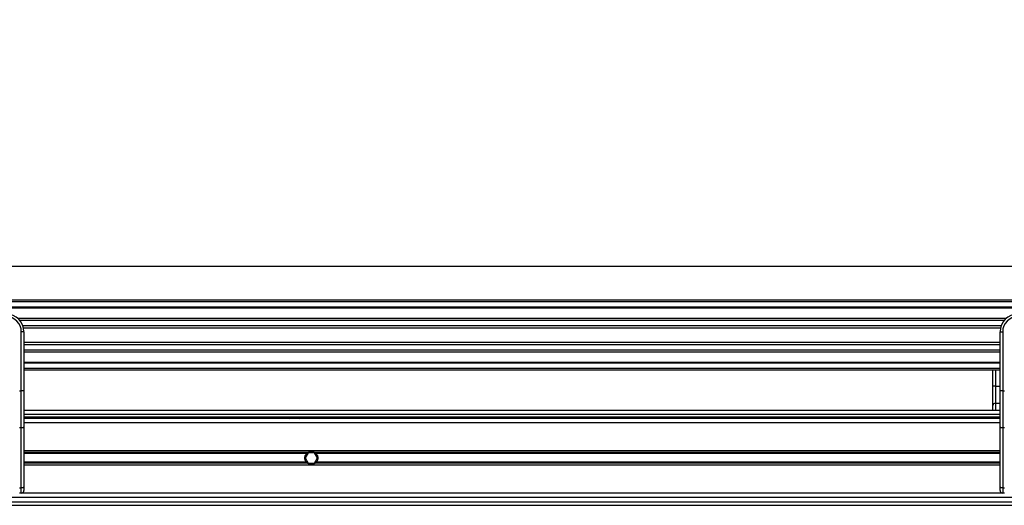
# Model space of a CAD drawing. Header units: millimetres. Extents: x 0 to 420, y 0 to 297.
# Tile 44 of 163: x 67.15 to 82.82, y 225.89 to 233.61. Entities that reach past the tile are written whole.
import ezdxf

# ---------------------------------------------------------------- set-up
doc = ezdxf.new("R2010")
doc.units = ezdxf.units.MM
doc.layers.add('QUOTE', color=174, linetype='Continuous')
doc.styles.add('SLDTEXTSTYLE3', font='TXT', dxfattribs={"width": 0.75})
doc.dimstyles.new('SLDDIMSTYLE0', dxfattribs={"dimtxt": 3, "dimasz": 3, "dimexe": 0, "dimexo": 0.0625, "dimgap": 0.75, "dimtad": 1, "dimlfac": 35.88954, "dimrnd": 1e-09, "dimzin": 12, "dimdsep": 46, "dimtxsty": 'SLDTEXTSTYLE3', "dimsah": 1, "dimcen": 0.09, "dimadec": 0, "dimazin": 3, "dimtfac": 1, "dimtdec": 3, "dimtofl": 0, "dimtmove": 0, "dimatfit": 3, "dimfxl": 0, "dimfrac": 2, "dimtolj": 1, "dimtzin": 12, "dimarcsym": 0})

# ---------------------------------------------------------------- blocks, each defined once
blk = doc.blocks.new('_D')
at = {"layer": 'QUOTE'}
for p, q in [((56.41, 228.642), (56.41, 231.686)), ((223.59, 228.642), (223.59, 231.686)), ((223.59, 229.686), (56.41, 229.686))]:
    blk.add_line(p, q, dxfattribs=at)
for points in [[(56.41, 229.686), (59.41, 229.186), (59.41, 230.186)], [(223.59, 229.686), (220.59, 230.186), (220.59, 229.186)]]:
    blk.add_solid(points, dxfattribs=at)
at = {"layer": 'QUOTE', "insert": (135.567, 233.554), "char_height": 3, "attachment_point": 1, "style": 'SLDTEXTSTYLE3'}
blk.add_mtext('6000', dxfattribs=at)

msp = doc.modelspace()

# ---------------------------------------------------------------- linework, layer by layer
at = {"color": 7, "linetype": 'Continuous', "lineweight": 25}
for p, q in [((223.58982, 229.14978), (56.41018, 229.14978)), ((223.58982, 229.12192), (56.41018, 229.12192)), ((223.58982, 229.03833), (56.41018, 229.03833)), ((223.58982, 229.02412), (56.41018, 229.02412)), ((82.8478, 228.86), (67.1236, 228.86)), ((82.81573, 228.82767), (67.15567, 228.82767)), ((82.76738, 228.7444), (67.20402, 228.7444)), ((82.75648, 228.70675), (67.21492, 228.70675)), ((67.22113, 228.64824), (67.17934, 228.64824)), ((67.17934, 227.70824), (67.17934, 228.64824)), ((67.22113, 228.64824), (67.22113, 228.40236)), ((82.75026, 228.40236), (82.75026, 228.64824)), ((82.75026, 228.64824), (82.79206, 228.64824)), ((82.79206, 228.64824), (82.79206, 227.70824)), ((82.75026, 228.47827), (67.22113, 228.47827)), ((82.75026, 228.44063), (67.22113, 228.44063)), ((67.22113, 228.40236), (67.22113, 228.2254)), ((82.75026, 228.2254), (82.75026, 228.40236)), ((82.75026, 228.35736), (67.22113, 228.35736)), ((82.75026, 228.32503), (67.22113, 228.32503)), ((67.22113, 228.2254), (67.22113, 227.70824)), ((82.75026, 228.16091), (67.22113, 228.16091)), ((82.75026, 228.1467), (67.22113, 228.1467)), ((82.75026, 227.70824), (82.75026, 228.2254)), ((82.75026, 228.06311), (67.22113, 228.06311)), ((82.75026, 228.03525), (67.22113, 228.03525)), ((82.63382, 227.78312), (82.63382, 228.03525)), ((82.67562, 228.03525), (82.67562, 227.78312)), ((82.67562, 227.78312), (82.63382, 227.78312)), ((82.63382, 227.47499), (82.63382, 227.78312)), ((82.67562, 227.78312), (82.67562, 227.50923)), ((82.67562, 227.78312), (82.75026, 227.78312)), ((67.15148, 227.70824), (67.17934, 227.70824)), ((67.17934, 227.11947), (67.17934, 227.70824)), ((67.22113, 227.70824), (67.17934, 227.70824)), ((67.22113, 227.70824), (67.22113, 227.13713)), ((82.79206, 227.70824), (82.75026, 227.70824)), ((82.75026, 227.13713), (82.75026, 227.70824)), ((82.79206, 227.70824), (82.79206, 227.11947)), ((82.79206, 227.70824), (82.81992, 227.70824)), ((82.63382, 227.39439), (82.63382, 227.47499)), ((82.67562, 227.50923), (82.67562, 227.39439)), ((82.75026, 227.50923), (82.67562, 227.50923)), ((82.75026, 227.39439), (67.22113, 227.39439)), ((67.22113, 227.33867), (82.75026, 227.33867)), ((67.22113, 227.29687), (82.75026, 227.29687)), ((71.42539, 227.29687), (71.45635, 227.26901)), ((71.59567, 227.26901), (71.62663, 227.29687)), ((82.63382, 227.26901), (82.63382, 227.29687)), ((82.67562, 227.29687), (82.67562, 227.26901)), ((82.75026, 227.26901), (67.22113, 227.26901)), ((82.75026, 227.19935), (67.22113, 227.19935)), ((67.22113, 227.13713), (67.22113, 226.18292)), ((82.75026, 226.18292), (82.75026, 227.13713)), ((67.17934, 227.11947), (67.15148, 227.11947)), ((67.17934, 226.16526), (67.17934, 227.11947)), ((82.81992, 227.11947), (82.79206, 227.11947)), ((82.79206, 227.11947), (82.79206, 226.16526)), ((82.75026, 226.75772), (67.22113, 226.75772)), ((71.73287, 226.72751), (67.22113, 226.72751)), ((71.71495, 226.71152), (67.22113, 226.71152)), ((71.74477, 226.72568), (71.69651, 226.64209)), ((71.84129, 226.72568), (71.74477, 226.72568)), ((71.88955, 226.64209), (71.84129, 226.72568)), ((82.75026, 226.72751), (71.8532, 226.72751)), ((82.75026, 226.71152), (71.87111, 226.71152)), ((71.71495, 226.57265), (67.22113, 226.57265)), ((71.73287, 226.55666), (67.22113, 226.55666)), ((82.75026, 226.52645), (67.22113, 226.52645)), ((71.69651, 226.64209), (71.74477, 226.5585)), ((71.74477, 226.5585), (71.84129, 226.5585)), ((71.84129, 226.5585), (71.88955, 226.64209)), ((82.75026, 226.55666), (71.8532, 226.55666)), ((82.75026, 226.57265), (71.87111, 226.57265)), ((67.15148, 226.16526), (67.17934, 226.16526)), ((67.17934, 226.08482), (67.15148, 226.08482)), ((67.17934, 226.08482), (67.17934, 226.16526)), ((82.79206, 226.08482), (67.17934, 226.08482)), ((67.22113, 226.18292), (67.22113, 226.12661)), ((82.75026, 226.12661), (82.75026, 226.18292)), ((82.79206, 226.16526), (82.81992, 226.16526)), ((82.79206, 226.16526), (82.79206, 226.08482)), ((82.81992, 226.08482), (82.79206, 226.08482)), ((65.33637, 225.88978), (101.39943, 225.88978)), ((65.35261, 225.9455), (101.38319, 225.9455)), ((101.36534, 226.01516), (65.37046, 226.01516))]:
    msp.add_line(p, q, dxfattribs=at)
at = {"color": 7, "linetype": 'Continuous', "lineweight": 25, "flags": 128}
for points in [[(67.22113, 227.13713), (67.22033, 227.13368), (67.21795, 227.13037), (67.21409, 227.12732), (67.20889, 227.12464), (67.20256, 227.12244), (67.19533, 227.12081), (67.18749, 227.11981), (67.17934, 227.11947)], [(82.79206, 227.11947), (82.78391, 227.11981), (82.77606, 227.12081), (82.76884, 227.12244), (82.76251, 227.12464), (82.75731, 227.12732), (82.75345, 227.13037), (82.75107, 227.13368), (82.75026, 227.13713)], [(67.22113, 226.18292), (67.22033, 226.17948), (67.21795, 226.17616), (67.21409, 226.17311), (67.20889, 226.17043), (67.20256, 226.16824), (67.19533, 226.1666), (67.18749, 226.1656), (67.17934, 226.16526)], [(82.79206, 226.16526), (82.78391, 226.1656), (82.77606, 226.1666), (82.76884, 226.16824), (82.76251, 226.17043), (82.75731, 226.17311), (82.75345, 226.17616), (82.75107, 226.17948), (82.75026, 226.18292)]]:
    msp.add_lwpolyline(points, dxfattribs=at)
at = {"color": 7, "linetype": 'Continuous', "lineweight": 25}
for centre, radius, start, end in [((66.9425, 228.64824), 0.27863, 0, 90), ((66.9425, 228.64824), 0.23684, 0, 90), ((83.0289, 228.64824), 0.27863, 90, 180), ((83.0289, 228.64824), 0.23684, 90, 180), ((82.67218, 227.47079), 0.03859, 84.888926, 173.756454), ((71.79303, 226.64209), 0.10449, 54.84472, 125.15528), ((71.79303, 226.64209), 0.10449, 234.844719, 305.155281), ((67.17934, 226.12661), 0.04179, 270, 0), ((82.79206, 226.12661), 0.04179, 180, 270)]:
    msp.add_arc(centre, radius, start, end, dxfattribs=at)
for points, knots in [([(71.71495, 226.57265), (71.71086, 226.57725), (71.70721, 226.58217), (71.70075, 226.59269), (71.69792, 226.59836), (71.69333, 226.6102), (71.69157, 226.6163), (71.68918, 226.6289), (71.68855, 226.63549), (71.68854, 226.64848), (71.68913, 226.65491), (71.69151, 226.66765), (71.6933, 226.67387), (71.69786, 226.68567), (71.70068, 226.69135), (71.70719, 226.70198), (71.71086, 226.70692), (71.71495, 226.71152)], [0, 0, 0, 0, 0.125, 0.125, 0.25, 0.25, 0.375, 0.375, 0.5, 0.5, 0.625, 0.625, 0.75, 0.75, 0.875, 0.875, 1, 1, 1, 1]), ([(71.71495, 226.71152), (71.71757, 226.71446), (71.72058, 226.71748), (71.72671, 226.72293), (71.7299, 226.72542), (71.73287, 226.72751)], [0, 0, 0, 0, 0.5, 0.5, 1, 1, 1, 1]), ([(71.8532, 226.72751), (71.85617, 226.72542), (71.85934, 226.72294), (71.86549, 226.71748), (71.86849, 226.71446), (71.87111, 226.71152)], [0, 0, 0, 0, 0.5, 0.5, 1, 1, 1, 1]), ([(71.87111, 226.71152), (71.8752, 226.70692), (71.87886, 226.702), (71.88531, 226.69148), (71.88814, 226.68581), (71.89274, 226.67397), (71.89449, 226.66787), (71.89688, 226.65527), (71.89751, 226.64868), (71.89753, 226.63569), (71.89693, 226.62926), (71.89455, 226.61652), (71.89277, 226.6103), (71.8882, 226.5985), (71.88539, 226.59282), (71.87888, 226.58219), (71.87521, 226.57725), (71.87111, 226.57265)], [0, 0, 0, 0, 0.125, 0.125, 0.25, 0.25, 0.375, 0.375, 0.5, 0.5, 0.625, 0.625, 0.75, 0.75, 0.875, 0.875, 1, 1, 1, 1]), ([(71.73287, 226.55666), (71.7299, 226.55875), (71.72672, 226.56123), (71.72057, 226.56669), (71.71757, 226.56971), (71.71495, 226.57265)], [0, 0, 0, 0, 0.5, 0.5, 1, 1, 1, 1]), ([(71.87111, 226.57265), (71.86849, 226.56971), (71.86549, 226.56669), (71.85936, 226.56124), (71.85616, 226.55875), (71.8532, 226.55666)], [0, 0, 0, 0, 0.5, 0.5, 1, 1, 1, 1])]:
    msp.add_open_spline(points, degree=3, knots=knots, dxfattribs=at)

# ---------------------------------------------------------------- dimensions: what is measured, and where the dimension line sits
at = {"layer": 'QUOTE'}
dim = msp.add_linear_dim(base=(56.41018, 229.68637), p1=(223.58982, 226.64209), p2=(56.41018, 226.64209), dimstyle='SLDDIMSTYLE0', dxfattribs=at)
dim.commit()
dim.dimension.update_dxf_attribs({"geometry": '_D', "text_midpoint": (140, 229.68637), "dimtype": 160})

doc.saveas('drawing.dxf')
